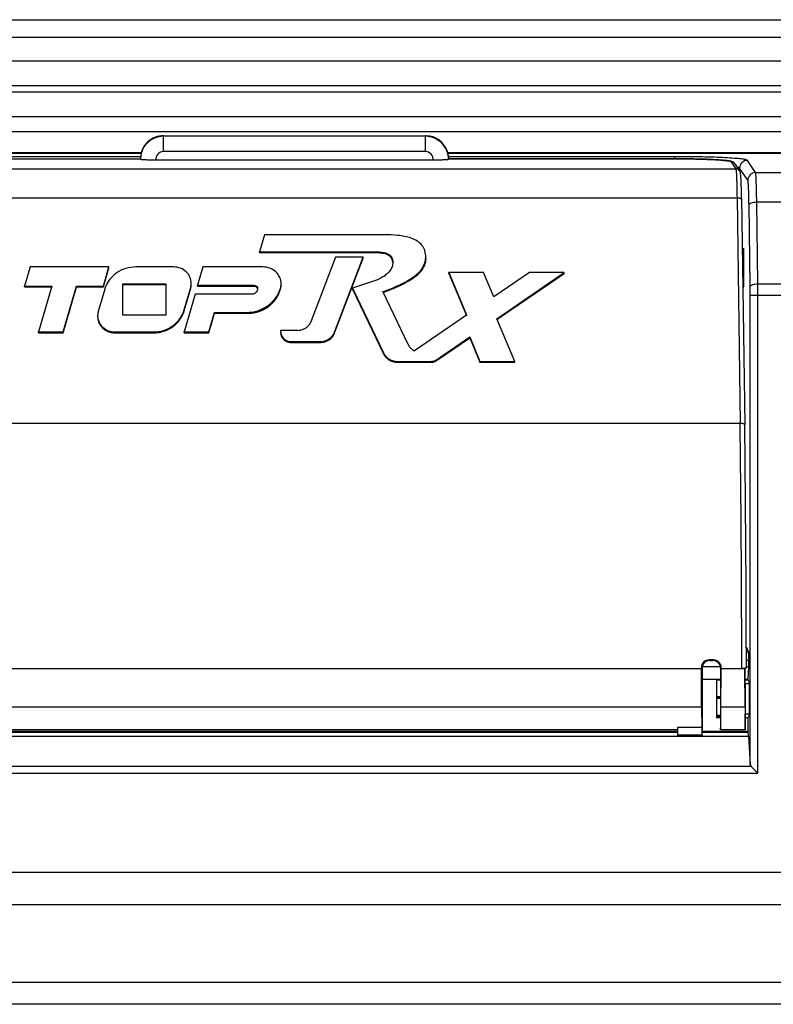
# Model space of a CAD drawing. Header units: millimetres. Extents: x 0 to 1189, y 0 to 841.
# Tile 15 of 17: x 945 to 994, y 536 to 600. Entities that reach past the tile are written whole.
import ezdxf

# ---------------------------------------------------------------- set-up
doc = ezdxf.new("R2010")
doc.units = ezdxf.units.MM
doc.header["$LTSCALE"] = 65.395
for name, color, linetype in [('FRONT_CASE-RX10-SHAPE', 7, 'CONTINUOUS'), ('MAIN_PCB_ASSY_RX10-SHAPE', 7, 'CONTINUOUS'), ('REAR_CASE-RX10-SHAPE', 7, 'CONTINUOUS'), ('SD_COVER_RX-SHAPE', 7, 'CONTINUOUS'), ('SEAL_GASKET_RX10-SHAPE', 7, 'CONTINUOUS')]:
    doc.layers.add(name, color=color, linetype=linetype)

msp = doc.modelspace()

# ---------------------------------------------------------------- linework, layer by layer
at = {"layer": 'FRONT_CASE-RX10-SHAPE', "color": 7, "linetype": 'Continuous'}
for p, q in [((827.079, 600.038), (1098.083, 600.038)), ((1089.294, 592.748), (835.867, 592.748)), ((952.634, 591.385), (837.229, 591.385)), ((1087.932, 591.385), (972.528, 591.385))]:
    msp.add_line(p, q, dxfattribs=at)
at = {"layer": 'MAIN_PCB_ASSY_RX10-SHAPE', "color": 7, "linetype": 'Continuous', "const_width": 0.178}
for points in [[(989.965, 556.038), (990.231, 556.038)], [(990.231, 554.838), (989.965, 554.838)]]:
    msp.add_lwpolyline(points, dxfattribs=at)
at = {"layer": 'REAR_CASE-RX10-SHAPE', "color": 7, "linetype": 'Continuous'}
for p, q in [((952.624, 591.348), (837.266, 591.348)), ((1087.895, 591.348), (972.539, 591.348)), ((952.59, 591.143), (937.887, 591.143)), ((987.275, 591.143), (972.573, 591.143)), ((987.275, 591.007), (987.275, 591.143)), ((992.502, 590.109), (991.972, 590.905)), ((991.472, 590.232), (991.472, 590.406)), ((992.002, 589.61), (991.472, 590.406)), ((992.502, 590.109), (1013.813, 590.109)), ((992.651, 582.893), (992.579, 588.206)), ((992.579, 588.206), (1013.767, 588.206)), ((992.152, 582.71), (992.079, 588.024)), ((991.63, 586.196), (991.664, 586.188)), ((991.664, 585.188), (991.664, 586.188)), ((991.644, 585.188), (991.74, 585.188)), ((991.74, 582.688), (991.74, 585.188)), ((991.678, 582.688), (991.74, 582.688)), ((992.651, 582.893), (994.656, 582.893)), ((992.155, 551.686), (992.155, 582.164)), ((992.155, 582.164), (994.656, 582.164)), ((992.655, 551.116), (992.655, 582.164)), ((991.906, 559.307), (992.036, 558.982)), ((992.036, 558.982), (991.906, 558.982)), ((992.036, 558.982), (992.053, 558.438)), ((990.231, 558.017), (989.031, 558.017)), ((992.053, 558.438), (991.907, 558.438)), ((992.053, 558.017), (991.908, 558.017)), ((992.053, 558.017), (992.005, 557.208)), ((992.053, 558.438), (992.053, 558.017)), ((990.231, 557.208), (989.031, 557.208)), ((989.965, 557.153), (989.965, 554.723)), ((990.231, 557.153), (989.965, 557.153)), ((992.005, 557.208), (991.835, 557.208)), ((992.005, 557.153), (991.835, 557.153)), ((992.005, 557.208), (992.005, 557.153)), ((992.005, 557.153), (992.081, 557.076)), ((990.231, 554.723), (989.965, 554.723)), ((992.005, 554.723), (991.835, 554.723)), ((992.005, 554.723), (992.081, 554.8)), ((992.005, 554.723), (992.005, 553.822)), ((987.431, 553.822), (937.731, 553.822)), ((937.731, 553.79), (987.431, 553.79)), ((992.005, 553.822), (989.031, 553.822)), ((989.031, 553.79), (992.017, 553.79)), ((992.005, 553.822), (992.017, 553.79)), ((933.115, 553.521), (992.047, 553.521)), ((992.047, 553.521), (992.155, 551.686)), ((932.506, 551.116), (992.655, 551.116)), ((992.224, 551.547), (932.937, 551.547)), ((992.655, 551.116), (992.224, 551.547)), ((928.383, 544.691), (996.778, 544.691)), ((994.656, 542.569), (930.505, 542.569)), ((999.692, 537.534), (925.469, 537.534)), ((999.692, 536.12), (925.469, 536.12))]:
    msp.add_line(p, q, dxfattribs=at)
for centre, radius, start, end in [((991.973, 590.404), 0.501, 90.11078, 179.84555), ((992.503, 589.608), 0.501, 90.11078, 179.84555), ((951.13, 582.167), 41.026, 359.99582, 0.75912), ((919.722, 582.168), 72.933, 359.99687, 0.56935)]:
    msp.add_arc(centre, radius, start, end, dxfattribs=at)
for centre, major_axis, ratio, start_param, end_param in [((992.08, 555.938), (0, 1.139), 0.034921, -3.106686, -0.034907), ((992.011, 551.798), (0, 2), 0.034921, -0.532588, -0.087266), ((992.655, 551.697), (0.5, 0), 0.589399, -3.106686, -2.609005)]:
    msp.add_ellipse(centre, major_axis=major_axis, ratio=ratio, start_param=start_param, end_param=end_param, dxfattribs=at)
for points, knots in [([(991.972, 590.905), (991.964, 590.917), (991.921, 590.935), (991.842, 590.956), (991.719, 590.978), (991.556, 590.999), (991.354, 591.019), (991.011, 591.047), (990.501, 591.077), (989.805, 591.106), (989.015, 591.127), (988.161, 591.14), (987.574, 591.143), (987.275, 591.143)], [0, 0, 0, 0, 0.009356, 0.027056, 0.053433, 0.088379, 0.131623, 0.1828, 0.307069, 0.456725, 0.626326, 0.809655, 1, 1, 1, 1]), ([(991.472, 590.406), (991.462, 590.422), (991.403, 590.443), (991.352, 590.457), (991.315, 590.464)], [0, 0, 0, 0, 0.334539, 1, 1, 1, 1]), ([(992.579, 588.206), (992.576, 588.455), (992.571, 588.809), (992.559, 589.256), (992.55, 589.53), (992.539, 589.753), (992.53, 589.924), (992.516, 590.035), (992.511, 590.093), (992.502, 590.109)], [0, 0, 0, 0, 0.390821, 0.558541, 0.703123, 0.821618, 0.911638, 0.971412, 1, 1, 1, 1]), ([(992.079, 588.024), (992.076, 588.231), (992.071, 588.527), (992.059, 588.899), (992.05, 589.127), (992.04, 589.313), (992.03, 589.456), (992.017, 589.548), (992.011, 589.597), (992.002, 589.61)], [0, 0, 0, 0, 0.390595, 0.558224, 0.70274, 0.821202, 0.91124, 0.971112, 1, 1, 1, 1]), ([(992.079, 588.024), (992.082, 588.051), (992.13, 588.11), (992.243, 588.159), (992.398, 588.197), (992.516, 588.206), (992.579, 588.206)], [0, 0, 0, 0, 0.144446, 0.366715, 0.662554, 1, 1, 1, 1]), ([(992.152, 582.71), (992.154, 582.737), (992.202, 582.796), (992.315, 582.846), (992.471, 582.883), (992.589, 582.892), (992.651, 582.893)], [0, 0, 0, 0, 0.144446, 0.366715, 0.662554, 1, 1, 1, 1])]:
    msp.add_open_spline(points, degree=3, knots=knots, dxfattribs=at)
at = {"layer": 'SD_COVER_RX-SHAPE', "color": 7, "linetype": 'Continuous'}
for p, q in [((954.081, 592.504), (954.024, 592.503)), ((954.081, 591.471), (954.081, 592.504)), ((954.081, 592.504), (971.081, 592.504)), ((954.081, 592.503), (971.081, 592.503)), ((971.081, 592.47), (954.081, 592.47)), ((971.081, 592.504), (971.081, 592.503)), ((971.123, 592.503), (971.081, 592.504)), ((971.081, 591.471), (971.081, 592.503)), ((971.081, 591.471), (954.081, 591.471)), ((937.749, 591.007), (952.581, 591.007)), ((937.943, 591.007), (952.59, 591.007)), ((952.581, 590.971), (952.581, 591.002)), ((971.578, 590.918), (953.583, 590.918)), ((972.581, 590.971), (972.571, 591.143)), ((972.572, 591.007), (987.218, 591.007)), ((972.573, 591.152), (972.581, 591.002)), ((972.581, 591.002), (972.581, 590.971)), ((987.218, 591.007), (987.218, 591.007)), ((990.916, 590.819), (991.218, 590.366)), ((991.164, 590.688), (991.468, 590.232)), ((933.943, 590.366), (991.218, 590.366)), ((991.57, 589.534), (991.564, 589.654)), ((991.576, 589.398), (991.57, 589.534)), ((991.581, 589.245), (991.576, 589.398)), ((991.586, 589.074), (991.581, 589.245)), ((991.591, 588.888), (991.586, 589.074)), ((991.596, 588.684), (991.591, 588.888)), ((933.86, 588.463), (991.301, 588.463)), ((991.301, 588.463), (991.501, 573.834)), ((991.599, 588.464), (991.596, 588.684)), ((991.599, 588.464), (991.801, 573.729)), ((960.631, 586.071), (960.317, 584.977)), ((968.421, 586.071), (960.631, 586.071)), ((960.317, 584.922), (960.317, 584.977)), ((960.317, 584.977), (967.716, 584.977)), ((960.317, 584.922), (967.716, 584.922)), ((967.716, 584.922), (967.716, 584.977)), ((965.239, 584.612), (963.65, 580.428)), ((965.188, 579.76), (967.03, 584.612)), ((965.188, 579.705), (967.03, 584.558)), ((967.03, 584.612), (965.239, 584.612)), ((967.03, 584.558), (967.03, 584.612)), ((945.425, 583.984), (945.07, 582.75)), ((950.533, 583.984), (945.425, 583.984)), ((950.178, 582.75), (950.533, 583.984)), ((950.178, 582.695), (950.533, 583.929)), ((950.179, 582.696), (950.534, 583.93)), ((950.533, 583.929), (950.533, 583.984)), ((954.753, 583.984), (952.276, 583.984)), ((956.637, 583.984), (956.296, 582.794)), ((960.538, 583.984), (956.637, 583.984)), ((972.602, 583.57), (972.602, 583.624)), ((972.602, 583.624), (973.751, 580.875)), ((974.857, 583.624), (972.602, 583.624)), ((975.52, 582.038), (974.857, 583.624)), ((977.836, 583.624), (975.52, 582.038)), ((975.719, 580.629), (980.09, 583.624)), ((980.09, 583.624), (977.836, 583.624)), ((980.09, 583.57), (980.09, 583.624)), ((967.977, 583.158), (966.346, 582.606)), ((972.602, 583.57), (973.741, 580.844)), ((975.744, 580.591), (980.09, 583.57)), ((945.07, 582.695), (945.07, 582.75)), ((945.07, 582.75), (946.83, 582.75)), ((945.07, 582.695), (946.814, 582.695)), ((945.071, 582.696), (946.814, 582.696)), ((946.83, 582.75), (945.971, 579.764)), ((947.572, 579.764), (948.43, 582.75)), ((947.572, 579.709), (948.43, 582.695)), ((948.43, 582.695), (948.43, 582.75)), ((948.43, 582.75), (950.178, 582.75)), ((948.43, 582.695), (950.178, 582.695)), ((948.432, 582.696), (950.179, 582.696)), ((950.263, 582.545), (949.845, 581.092)), ((950.178, 582.695), (950.178, 582.75)), ((951.45, 580.85), (951.45, 582.898)), ((951.45, 582.898), (954.241, 582.898)), ((951.45, 582.843), (954.241, 582.843)), ((954.241, 582.898), (954.241, 580.85)), ((955.429, 581.203), (955.847, 582.656)), ((955.429, 581.148), (955.847, 582.601)), ((955.847, 582.601), (955.847, 582.656)), ((956.296, 582.747), (956.293, 582.737)), ((956.293, 582.737), (959.948, 582.737)), ((956.296, 582.739), (956.296, 582.794)), ((956.296, 582.794), (959.962, 582.794)), ((956.296, 582.739), (959.962, 582.739)), ((959.962, 582.739), (959.962, 582.794)), ((961.67, 582.537), (961.67, 582.592)), ((966.346, 582.552), (966.346, 582.606)), ((966.346, 582.606), (968.366, 578.409)), ((966.346, 582.552), (968.366, 578.354)), ((969.96, 578.96), (968.313, 582.383)), ((956.129, 582.217), (955.423, 579.767)), ((959.8, 582.217), (956.129, 582.217)), ((955.429, 581.148), (955.429, 581.203)), ((957.025, 579.767), (957.389, 581.034)), ((957.389, 580.979), (957.389, 581.034)), ((957.389, 581.034), (959.462, 581.034)), ((959.462, 580.979), (959.462, 581.034)), ((954.241, 580.85), (951.45, 580.85)), ((957.025, 579.712), (957.389, 580.979)), ((957.387, 580.978), (959.636, 580.978)), ((957.389, 580.979), (959.462, 580.979)), ((973.751, 580.848), (970.374, 578.534)), ((973.751, 580.875), (973.751, 580.848)), ((976.875, 577.858), (975.719, 580.629)), ((945.971, 579.709), (945.971, 579.764)), ((945.971, 579.764), (947.572, 579.764)), ((947.572, 579.709), (947.572, 579.764)), ((950.939, 579.709), (950.939, 579.764)), ((950.939, 579.764), (953.415, 579.764)), ((953.415, 579.709), (953.415, 579.764)), ((955.423, 579.712), (955.423, 579.767)), ((955.423, 579.767), (957.025, 579.767)), ((957.025, 579.712), (957.025, 579.767)), ((961.683, 579.869), (961.683, 579.791)), ((962.801, 579.869), (961.683, 579.869)), ((965.188, 579.705), (965.188, 579.76)), ((945.971, 579.709), (947.572, 579.709)), ((947.572, 579.709), (947.573, 579.709)), ((950.939, 579.709), (953.415, 579.709)), ((955.421, 579.709), (957.023, 579.709)), ((955.423, 579.712), (957.025, 579.712)), ((962.383, 579.085), (962.383, 579.139)), ((962.383, 579.139), (964.245, 579.139)), ((964.245, 579.085), (964.245, 579.139)), ((971.801, 577.967), (973.958, 579.445)), ((971.801, 577.912), (973.958, 579.39)), ((973.958, 579.39), (973.958, 579.445)), ((973.958, 579.445), (974.621, 577.858)), ((973.958, 579.39), (974.621, 577.803)), ((962.383, 579.085), (964.245, 579.085)), ((968.366, 578.354), (968.366, 578.409)), ((969.278, 577.803), (969.278, 577.858)), ((969.278, 577.858), (971.445, 577.858)), ((971.445, 577.803), (971.445, 577.858)), ((971.801, 577.912), (971.801, 577.967)), ((974.621, 577.803), (974.621, 577.858)), ((974.621, 577.858), (976.875, 577.858)), ((976.875, 577.803), (976.875, 577.858)), ((969.278, 577.803), (971.445, 577.803)), ((974.621, 577.803), (976.875, 577.803)), ((991.501, 573.834), (933.66, 573.834)), ((989.772, 558.48), (989.489, 558.48)), ((989.531, 558.438), (989.489, 558.48)), ((989.531, 558.438), (989.731, 558.438)), ((989.772, 558.48), (989.731, 558.438)), ((988.989, 557.905), (936.172, 557.905)), ((989.031, 557.938), (988.989, 557.98)), ((989, 555.42), (988.989, 557.905)), ((989.031, 557.938), (989.031, 553.938)), ((990.272, 557.98), (990.231, 557.938)), ((990.231, 557.938), (990.231, 553.948)), ((990.261, 555.42), (990.272, 557.905)), ((991.814, 557.905), (990.272, 557.905)), ((991.608, 557.938), (991.814, 557.938)), ((991.82, 555.42), (991.814, 557.905)), ((991.908, 557.938), (991.815, 557.938)), ((991.835, 556.918), (991.835, 557.938)), ((992.1, 556.918), (991.835, 556.918)), ((989, 555.42), (936.161, 555.42)), ((991.82, 555.42), (990.261, 555.42)), ((991.835, 553.948), (991.835, 554.958)), ((992.1, 554.958), (991.835, 554.958)), ((987.431, 553.938), (937.731, 553.938)), ((987.431, 554.08), (987.431, 553.548)), ((989.021, 554.08), (987.431, 554.08)), ((987.431, 553.619), (989.028, 553.619)), ((987.431, 553.547), (989.031, 553.547)), ((989.021, 554.08), (989.028, 553.619)), ((990.234, 553.938), (990.231, 553.948)), ((991.828, 553.938), (990.234, 553.938)), ((991.828, 553.938), (991.835, 553.948))]:
    msp.add_line(p, q, dxfattribs=at)
for points in [[(954.024, 592.503), (953.808, 592.479), (953.597, 592.423), (953.395, 592.338), (953.207, 592.222), (953.037, 592.08), (952.889, 591.914), (952.767, 591.727), (952.674, 591.524), (952.612, 591.309), (952.583, 591.088)], [(972.573, 591.152), (972.545, 591.326), (972.481, 591.54), (972.386, 591.742), (972.262, 591.927), (972.113, 592.091), (971.942, 592.232), (971.753, 592.345), (971.55, 592.428), (971.339, 592.481), (971.123, 592.503)], [(990.743, 590.876), (990.698, 590.882), (990.65, 590.888), (990.597, 590.894), (990.541, 590.9), (990.481, 590.906), (990.417, 590.912), (990.348, 590.917), (990.275, 590.923), (990.198, 590.929), (990.116, 590.934), (990.029, 590.94), (989.938, 590.945), (989.842, 590.95), (989.742, 590.955), (989.637, 590.96), (989.527, 590.965), (989.413, 590.969), (989.294, 590.974), (989.171, 590.978), (989.044, 590.982), (988.912, 590.986), (988.776, 590.989), (988.637, 590.992), (988.493, 590.995), (988.346, 590.998), (988.195, 591), (988.042, 591.002), (987.885, 591.004), (987.725, 591.005), (987.563, 591.006), (987.399, 591.007), (972.581, 591.007)], [(991.094, 590.762), (991.054, 590.789), (991.019, 590.808), (990.987, 590.821), (990.956, 590.832), (990.925, 590.84), (990.893, 590.848), (990.859, 590.856), (990.823, 590.863), (990.784, 590.869), (990.743, 590.876)], [(991.164, 590.688), (991.136, 590.724), (991.094, 590.762)], [(991.564, 589.654), (991.561, 589.709), (991.558, 589.759), (991.554, 589.806), (991.551, 589.849), (991.548, 589.889), (991.545, 589.926), (991.542, 589.959), (991.538, 589.989), (991.535, 590.017), (991.531, 590.042), (991.528, 590.066), (991.523, 590.089), (991.519, 590.111), (991.512, 590.135), (991.503, 590.162), (991.49, 590.193), (991.467, 590.233)], [(991.908, 557.938), (991.904, 560.534), (991.895, 563.269), (991.879, 565.98), (991.858, 568.659), (991.831, 571.295), (991.801, 573.729)]]:
    msp.add_lwpolyline(points, dxfattribs=at)
for centre, radius, start, end in [((954.081, 591.003), 1.501, 95.22406, 180.01789), ((954.08, 590.97), 1.5, 89.98607, 179.986), ((954.081, 591.008), 1.495, 90.01043, 95.23098), ((971.08, 591.003), 1.5, 7.70063, 89.98424), ((971.081, 590.97), 1.5, 6.61683, 90.01351), ((954.081, 590.971), 0.5, 90.0462, 186.04021), ((971.08, 590.971), 0.5, 353.95988, 89.95372), ((971.071, 591.001), 1.51, 5.75123, 7.72393), ((952.016, 582.041), 1.824, 160.48101, 163.95146), ((954.89, 582.93), 0.995, 344.00749, 359.93903), ((959.836, 582.585), 0.355, 328.37127, 343.38205), ((960.68, 582.89), 1.034, 343.23027, 359.9249), ((961.246, 601.906), 20.814, 289.91402, 290.25312), ((950.795, 580.819), 0.988, 167.10761, 169.42958), ((950.788, 580.821), 0.981, 163.96093, 167.10877), ((950.8, 580.818), 0.993, 175.36962, 179.95497), ((950.801, 580.818), 0.994, 169.43306, 175.37099), ((962.88, 580.723), 0.825, 326.63949, 335.6475), ((962.913, 580.708), 0.789, 335.68617, 339.1986), ((962.8, 580.834), 0.965, 270.048, 281.22523), ((970.773, 579.351), 0.902, 205.70289, 208.74052), ((970.826, 579.391), 0.968, 224.14382, 230.11763), ((970.841, 579.41), 0.993, 230.12625, 235.96325), ((970.852, 579.425), 1.011, 235.95677, 241.78908), ((-201.267, 557.842), 1192.875, 0.004635, 0.768171), ((989.489, 557.98), 0.5, 89.99374, 179.97107), ((989.531, 557.938), 0.5, 89.99639, 180.00361), ((989.731, 557.938), 0.5, 359.99639, 90.00361), ((989.772, 557.98), 0.5, 0.02893, 90.00626)]:
    msp.add_arc(centre, radius, start, end, dxfattribs=at)
for centre, major_axis, ratio, start_param, end_param in [((989.774, 557.438), (0, 45), 0.017455, 1.558754, 1.560421), ((989.487, 557.438), (0, 45), 0.017455, -1.560421, -1.558754), ((992.207, 557.438), (0, 45), 0.008727, 1.559685, 1.560421), ((991.837, 555.938), (0, 1), 0.008727, 0.201358, 2.940235), ((989.034, 555.938), (0, 2), 0.017455, -4.45059, -3.52089), ((990.227, 555.938), (0, 2), 0.017455, 3.24176, 4.45059), ((991.837, 555.938), (0, 2), 0.008727, -4.45059, -3.24176), ((989.031, 553.747), (0, 0.2), 0.017455, -4.014257, -3.141593)]:
    msp.add_ellipse(centre, major_axis=major_axis, ratio=ratio, start_param=start_param, end_param=end_param, dxfattribs=at)
for points, knots in [([(953.583, 590.918), (953.456, 590.918), (953.27, 590.92), (953.034, 590.926), (952.884, 590.933), (952.76, 590.94), (952.669, 590.948), (952.613, 590.957), (952.589, 590.963), (952.581, 590.968), (952.581, 590.971)], [0, 0, 0, 0, 0.380301, 0.552349, 0.703361, 0.827534, 0.920114, 0.977731, 0.992979, 1, 1, 1, 1]), ([(972.581, 590.971), (972.581, 590.968), (972.573, 590.963), (972.549, 590.957), (972.492, 590.948), (972.401, 590.94), (972.277, 590.933), (972.127, 590.926), (971.891, 590.92), (971.706, 590.918), (971.578, 590.918)], [0, 0, 0, 0, 0.007021, 0.022268, 0.079883, 0.172462, 0.296635, 0.447648, 0.619697, 1, 1, 1, 1]), ([(987.218, 591.007), (987.453, 591.007), (987.916, 591.004), (988.589, 590.994), (989.21, 590.977), (989.759, 590.955), (990.16, 590.932), (990.429, 590.909), (990.589, 590.893), (990.716, 590.876), (990.814, 590.86), (990.876, 590.843), (990.909, 590.829), (990.916, 590.819)], [0, 0, 0, 0, 0.190449, 0.373913, 0.543544, 0.693176, 0.817365, 0.868496, 0.911697, 0.946606, 0.97296, 0.990648, 1, 1, 1, 1]), ([(991.164, 590.688), (991.137, 590.728), (991.062, 590.795), (990.964, 590.819), (990.916, 590.819)], [0, 0, 0, 0, 0.499857, 1, 1, 1, 1]), ([(991.218, 590.366), (991.227, 590.35), (991.233, 590.292), (991.248, 590.181), (991.258, 590.009), (991.27, 589.786), (991.279, 589.512), (991.292, 589.066), (991.298, 588.711), (991.301, 588.463)], [0, 0, 0, 0, 0.028732, 0.088588, 0.17865, 0.297148, 0.441686, 0.609329, 1, 1, 1, 1]), ([(991.467, 590.233), (991.441, 590.273), (991.365, 590.341), (991.267, 590.366), (991.218, 590.366)], [0, 0, 0, 0, 0.499852, 1, 1, 1, 1]), ([(991.601, 588.357), (991.6, 588.396), (991.513, 588.439), (991.413, 588.458), (991.339, 588.463), (991.301, 588.463)], [0, 0, 0, 0, 0.352182, 0.654024, 1, 1, 1, 1]), ([(971.101, 584.608), (971.101, 584.745), (971.078, 584.954), (970.981, 585.214), (970.829, 585.452), (970.552, 585.689), (970.157, 585.873), (969.73, 585.976), (969.152, 586.056), (968.713, 586.071), (968.421, 586.071)], [0, 0, 0, 0, 0.119876, 0.180087, 0.240607, 0.364793, 0.4909, 0.618049, 0.745628, 1, 1, 1, 1]), ([(967.716, 584.977), (967.853, 584.977), (968.06, 584.971), (968.334, 584.937), (968.597, 584.878), (968.904, 584.691), (968.959, 584.411), (968.959, 584.284)], [0, 0, 0, 0, 0.256471, 0.38533, 0.513653, 0.762609, 1, 1, 1, 1]), ([(968.957, 584.283), (968.954, 584.345), (968.935, 584.47), (968.812, 584.7), (968.568, 584.833), (968.312, 584.885), (968.048, 584.916), (967.848, 584.922), (967.716, 584.922)], [0, 0, 0, 0, 0.119177, 0.239635, 0.488805, 0.616694, 0.74484, 1, 1, 1, 1]), ([(967.716, 584.922), (967.897, 584.922), (968.214, 584.91), (968.637, 584.819), (968.874, 584.617), (968.946, 584.413), (968.957, 584.303), (968.958, 584.247)], [0, 0, 0, 0, 0.333962, 0.582907, 0.783052, 0.889382, 1, 1, 1, 1]), ([(968.313, 582.383), (968.613, 582.491), (969.206, 582.719), (969.917, 583.073), (970.444, 583.423), (970.894, 583.844), (971.101, 584.305), (971.101, 584.608)], [0, 0, 0, 0, 0.254534, 0.507669, 0.633066, 0.757806, 1, 1, 1, 1]), ([(971.101, 584.553), (971.101, 584.252), (970.826, 583.64), (970.063, 583.093), (969.22, 582.67), (968.629, 582.442), (968.331, 582.335)], [0, 0, 0, 0, 0.242442, 0.491872, 0.74523, 1, 1, 1, 1]), ([(968.451, 582.379), (968.819, 582.514), (969.428, 582.761), (970.191, 583.181), (970.84, 583.684), (971.101, 584.223), (971.101, 584.553)], [0, 0, 0, 0, 0.319513, 0.535928, 0.713356, 1, 1, 1, 1]), ([(952.276, 583.984), (952.06, 583.984), (951.627, 583.921), (951.04, 583.645), (950.57, 583.213), (950.365, 582.843), (950.297, 582.65)], [0, 0, 0, 0, 0.256133, 0.509209, 0.757116, 1, 1, 1, 1]), ([(955.885, 582.929), (955.885, 583.067), (955.825, 583.348), (955.57, 583.698), (955.194, 583.93), (954.9, 583.984), (954.753, 583.984)], [0, 0, 0, 0, 0.241824, 0.48844, 0.741844, 1, 1, 1, 1]), ([(961.714, 582.889), (961.715, 583.031), (961.652, 583.324), (961.387, 583.687), (960.996, 583.928), (960.691, 583.984), (960.538, 583.984)], [0, 0, 0, 0, 0.241814, 0.488435, 0.741843, 1, 1, 1, 1]), ([(968.947, 584.13), (968.931, 584.034), (968.864, 583.843), (968.676, 583.605), (968.438, 583.414), (968.263, 583.308), (968.173, 583.259)], [0, 0, 0, 0, 0.243358, 0.492248, 0.744925, 1, 1, 1, 1]), ([(947.573, 579.709), (947.614, 579.851), (947.9, 580.847), (948.185, 581.843), (948.432, 582.696)], [0, 0, 0, 0, 0.142703, 1, 1, 1, 1]), ([(955.847, 582.601), (955.85, 582.612), (955.854, 582.628), (955.859, 582.65), (955.863, 582.666), (955.866, 582.679), (955.868, 582.69), (955.87, 582.702), (955.872, 582.714), (955.874, 582.726), (955.876, 582.735), (955.876, 582.743), (955.878, 582.754), (955.879, 582.765), (955.88, 582.776), (955.881, 582.788), (955.882, 582.803), (955.884, 582.82), (955.885, 582.844), (955.885, 582.862), (955.885, 582.874)], [0, 0, 0, 0, 0.125, 0.1875, 0.25, 0.3125, 0.34375, 0.375, 0.4375, 0.46875, 0.5, 0.53125, 0.5625, 0.625, 0.65625, 0.6875, 0.75, 0.8125, 0.875, 1, 1, 1, 1]), ([(959.462, 581.034), (959.708, 581.034), (960.201, 581.108), (960.865, 581.433), (961.386, 581.938), (961.603, 582.369), (961.67, 582.592)], [0, 0, 0, 0, 0.256484, 0.509662, 0.75748, 1, 1, 1, 1]), ([(959.462, 580.979), (959.708, 580.979), (960.201, 581.054), (960.865, 581.378), (961.386, 581.884), (961.603, 582.314), (961.67, 582.537)], [0, 0, 0, 0, 0.256506, 0.509661, 0.75746, 1, 1, 1, 1]), ([(959.462, 580.979), (959.522, 580.985), (959.613, 580.994), (959.719, 581.005), (959.78, 581.011), (959.825, 581.016), (959.863, 581.019), (959.894, 581.022), (959.913, 581.024), (959.928, 581.026), (959.937, 581.027), (959.944, 581.027), (959.948, 581.028), (959.951, 581.029), (959.956, 581.03), (959.967, 581.034), (959.983, 581.039), (960.005, 581.046), (960.028, 581.053), (960.057, 581.062), (960.108, 581.078), (960.182, 581.1), (960.255, 581.123), (960.307, 581.139), (960.336, 581.148), (960.358, 581.155), (960.38, 581.162), (960.397, 581.167), (960.408, 581.17), (960.412, 581.172), (960.416, 581.173), (960.42, 581.175), (960.425, 581.178), (960.434, 581.183), (960.447, 581.19), (960.464, 581.199), (960.49, 581.214), (960.523, 581.232), (960.563, 581.255), (960.603, 581.277), (960.643, 581.299), (960.683, 581.321), (960.723, 581.343), (960.756, 581.362), (960.783, 581.376), (960.8, 581.386), (960.813, 581.393), (960.823, 581.399), (960.831, 581.403), (960.838, 581.407), (960.843, 581.409), (960.847, 581.413), (960.853, 581.418), (960.86, 581.425), (960.868, 581.432), (960.879, 581.442), (960.894, 581.454), (960.916, 581.474), (960.944, 581.499), (960.978, 581.528), (961.012, 581.558), (961.046, 581.587), (961.08, 581.617), (961.114, 581.647), (961.142, 581.671), (961.165, 581.691), (961.179, 581.703), (961.19, 581.713), (961.197, 581.72), (961.202, 581.724), (961.205, 581.726), (961.207, 581.729), (961.21, 581.733), (961.216, 581.742), (961.226, 581.755), (961.239, 581.773), (961.252, 581.791), (961.27, 581.815), (961.3, 581.857), (961.344, 581.916), (961.388, 581.976), (961.418, 582.017), (961.436, 582.041), (961.449, 582.059), (961.462, 582.077), (961.472, 582.09), (961.479, 582.099), (961.481, 582.103), (961.484, 582.106), (961.485, 582.109), (961.488, 582.115), (961.491, 582.123), (961.497, 582.137), (961.504, 582.154), (961.516, 582.18), (961.531, 582.214), (961.548, 582.254), (961.571, 582.308), (961.612, 582.402), (961.647, 582.483), (961.67, 582.537)], [0, 0, 0, 0, 0.0625, 0.09375, 0.109375, 0.125, 0.140625, 0.148438, 0.15625, 0.160156, 0.164062, 0.166016, 0.166992, 0.167969, 0.169922, 0.171875, 0.179688, 0.1875, 0.195312, 0.203125, 0.21875, 0.25, 0.28125, 0.296875, 0.304688, 0.3125, 0.320312, 0.328125, 0.330078, 0.332031, 0.333008, 0.333984, 0.335938, 0.339844, 0.34375, 0.351562, 0.359375, 0.375, 0.390625, 0.40625, 0.421875, 0.4375, 0.453125, 0.46875, 0.476562, 0.484375, 0.488281, 0.492188, 0.496094, 0.498047, 0.5, 0.501953, 0.503906, 0.507812, 0.511719, 0.515625, 0.523438, 0.53125, 0.546875, 0.5625, 0.578125, 0.59375, 0.609375, 0.625, 0.640625, 0.648438, 0.65625, 0.660156, 0.664062, 0.666016, 0.666992, 0.667969, 0.669922, 0.671875, 0.679688, 0.6875, 0.695312, 0.703125, 0.71875, 0.75, 0.78125, 0.796875, 0.804688, 0.8125, 0.820312, 0.828125, 0.830078, 0.832031, 0.833008, 0.833984, 0.835938, 0.839844, 0.84375, 0.851562, 0.859375, 0.875, 0.890625, 0.90625, 0.9375, 1, 1, 1, 1]), ([(959.636, 580.978), (959.856, 580.978), (960.306, 581.065), (960.899, 581.386), (961.299, 581.779), (961.53, 582.148), (961.649, 582.442), (961.686, 582.647), (961.693, 582.747)], [0, 0, 0, 0, 0.2171, 0.441885, 0.669063, 0.781814, 0.893444, 1, 1, 1, 1]), ([(959.948, 582.737), (960.02, 582.737), (960.139, 582.691), (960.18, 582.588), (960.185, 582.55), (960.185, 582.544)], [0, 0, 0, 0, 0.63371, 0.94507, 1, 1, 1, 1]), ([(959.962, 582.794), (960.02, 582.794), (960.138, 582.752), (960.191, 582.636), (960.191, 582.581)], [0, 0, 0, 0, 0.51258, 1, 1, 1, 1]), ([(960.121, 582.679), (960.116, 582.684), (960.109, 582.689), (960.101, 582.696), (960.095, 582.7), (960.087, 582.704), (960.079, 582.709), (960.073, 582.713), (960.066, 582.715), (960.059, 582.719), (960.053, 582.721), (960.048, 582.724), (960.043, 582.725), (960.036, 582.727), (960.029, 582.729), (960.022, 582.732), (960.015, 582.733), (960.006, 582.735), (959.997, 582.737), (959.99, 582.738), (959.979, 582.738), (959.969, 582.739), (959.962, 582.739)], [0, 0, 0, 0, 0.125, 0.15625, 0.1875, 0.25, 0.3125, 0.34375, 0.375, 0.4375, 0.46875, 0.5, 0.53125, 0.5625, 0.625, 0.65625, 0.6875, 0.75, 0.8125, 0.84375, 0.875, 1, 1, 1, 1]), ([(960.188, 582.561), (960.186, 582.566), (960.185, 582.574), (960.182, 582.585), (960.179, 582.593), (960.176, 582.601), (960.172, 582.609), (960.169, 582.617), (960.165, 582.625), (960.16, 582.632), (960.156, 582.639), (960.151, 582.646), (960.145, 582.653), (960.14, 582.66), (960.132, 582.669), (960.125, 582.675), (960.121, 582.679)], [0, 0, 0, 0, 0.125, 0.1875, 0.25, 0.3125, 0.375, 0.4375, 0.5, 0.5625, 0.625, 0.6875, 0.75, 0.8125, 0.875, 1, 1, 1, 1]), ([(961.67, 582.537), (961.674, 582.549), (961.679, 582.567), (961.685, 582.591), (961.689, 582.609), (961.694, 582.628), (961.697, 582.646), (961.7, 582.664), (961.704, 582.683), (961.706, 582.701), (961.708, 582.72), (961.71, 582.738), (961.711, 582.757), (961.713, 582.772), (961.713, 582.785), (961.714, 582.805), (961.714, 582.821), (961.715, 582.834)], [0, 0, 0, 0, 0.125, 0.1875, 0.25, 0.3125, 0.375, 0.4375, 0.5, 0.5625, 0.625, 0.6875, 0.75, 0.8125, 0.84375, 0.875, 1, 1, 1, 1]), ([(953.415, 579.764), (953.641, 579.764), (954.093, 579.833), (954.701, 580.133), (955.175, 580.601), (955.37, 580.997), (955.429, 581.203)], [0, 0, 0, 0, 0.256571, 0.509775, 0.757544, 1, 1, 1, 1]), ([(953.415, 579.709), (953.641, 579.709), (954.093, 579.778), (954.701, 580.079), (955.175, 580.546), (955.37, 580.943), (955.429, 581.148)], [0, 0, 0, 0, 0.256593, 0.509774, 0.757523, 1, 1, 1, 1]), ([(953.415, 579.709), (953.471, 579.715), (953.555, 579.724), (953.653, 579.733), (953.709, 579.739), (953.751, 579.743), (953.786, 579.747), (953.814, 579.75), (953.831, 579.751), (953.845, 579.753), (953.854, 579.754), (953.86, 579.754), (953.864, 579.755), (953.867, 579.756), (953.871, 579.757), (953.882, 579.761), (953.897, 579.765), (953.917, 579.772), (953.937, 579.778), (953.965, 579.787), (954.012, 579.802), (954.08, 579.823), (954.147, 579.844), (954.195, 579.859), (954.222, 579.868), (954.242, 579.874), (954.262, 579.881), (954.278, 579.885), (954.288, 579.889), (954.292, 579.89), (954.295, 579.891), (954.299, 579.892), (954.304, 579.895), (954.311, 579.9), (954.323, 579.906), (954.338, 579.915), (954.362, 579.929), (954.393, 579.946), (954.429, 579.966), (954.465, 579.986), (954.501, 580.007), (954.537, 580.027), (954.573, 580.047), (954.603, 580.064), (954.627, 580.078), (954.645, 580.088), (954.66, 580.097), (954.671, 580.102), (954.677, 580.106), (954.682, 580.108), (954.685, 580.112), (954.69, 580.116), (954.699, 580.125), (954.712, 580.136), (954.728, 580.15), (954.749, 580.168), (954.774, 580.191), (954.805, 580.219), (954.836, 580.246), (954.867, 580.274), (954.898, 580.302), (954.929, 580.329), (954.955, 580.352), (954.976, 580.371), (954.989, 580.382), (954.999, 580.391), (955.006, 580.397), (955.01, 580.401), (955.013, 580.403), (955.014, 580.406), (955.017, 580.409), (955.023, 580.418), (955.032, 580.43), (955.043, 580.446), (955.055, 580.463), (955.071, 580.484), (955.098, 580.522), (955.137, 580.577), (955.176, 580.631), (955.204, 580.669), (955.219, 580.691), (955.231, 580.708), (955.243, 580.724), (955.252, 580.736), (955.258, 580.744), (955.26, 580.748), (955.262, 580.75), (955.263, 580.753), (955.266, 580.759), (955.269, 580.767), (955.274, 580.779), (955.281, 580.795), (955.291, 580.819), (955.304, 580.85), (955.32, 580.888), (955.34, 580.937), (955.377, 581.024), (955.408, 581.098), (955.429, 581.148)], [0, 0, 0, 0, 0.0625, 0.09375, 0.109375, 0.125, 0.140625, 0.148438, 0.15625, 0.160156, 0.164062, 0.166016, 0.166992, 0.167969, 0.169922, 0.171875, 0.179688, 0.1875, 0.195312, 0.203125, 0.21875, 0.25, 0.28125, 0.296875, 0.304688, 0.3125, 0.320312, 0.328125, 0.330078, 0.332031, 0.333008, 0.333984, 0.335938, 0.339844, 0.34375, 0.351562, 0.359375, 0.375, 0.390625, 0.40625, 0.421875, 0.4375, 0.453125, 0.46875, 0.476562, 0.484375, 0.492188, 0.496094, 0.498047, 0.5, 0.501953, 0.503906, 0.507812, 0.515625, 0.523438, 0.53125, 0.546875, 0.5625, 0.578125, 0.59375, 0.609375, 0.625, 0.640625, 0.648438, 0.65625, 0.660156, 0.664062, 0.666016, 0.666992, 0.667969, 0.669922, 0.671875, 0.679688, 0.6875, 0.695312, 0.703125, 0.71875, 0.75, 0.78125, 0.796875, 0.804688, 0.8125, 0.820312, 0.828125, 0.830078, 0.832031, 0.833008, 0.833984, 0.835938, 0.839844, 0.84375, 0.851562, 0.859375, 0.875, 0.890625, 0.90625, 0.9375, 1, 1, 1, 1]), ([(949.807, 580.819), (949.807, 580.681), (949.867, 580.4), (950.122, 580.049), (950.498, 579.818), (950.792, 579.764), (950.939, 579.764)], [0, 0, 0, 0, 0.241824, 0.48844, 0.741844, 1, 1, 1, 1]), ([(949.807, 580.764), (949.807, 580.627), (949.867, 580.345), (950.122, 579.995), (950.498, 579.763), (950.792, 579.709), (950.939, 579.709)], [0, 0, 0, 0, 0.241742, 0.4884, 0.741814, 1, 1, 1, 1]), ([(949.811, 580.669), (949.815, 580.653), (949.821, 580.621), (949.831, 580.574), (949.84, 580.535), (949.846, 580.507), (949.849, 580.491), (949.852, 580.479), (949.854, 580.469), (949.855, 580.462), (949.856, 580.457), (949.857, 580.453), (949.859, 580.449), (949.862, 580.442), (949.868, 580.429), (949.877, 580.41), (949.89, 580.38), (949.904, 580.35), (949.918, 580.32), (949.929, 580.298), (949.937, 580.279), (949.944, 580.264), (949.949, 580.255), (949.952, 580.247), (949.956, 580.242), (949.959, 580.237), (949.967, 580.227), (949.978, 580.213), (949.993, 580.193), (950.013, 580.167), (950.033, 580.141), (950.053, 580.114), (950.066, 580.098), (950.076, 580.085), (950.083, 580.075), (950.089, 580.067), (950.096, 580.061), (950.102, 580.056), (950.11, 580.049), (950.123, 580.038), (950.14, 580.024), (950.159, 580.007), (950.185, 579.985), (950.211, 579.963), (950.233, 579.944), (950.246, 579.933), (950.254, 579.926), (950.261, 579.921), (950.267, 579.915), (950.277, 579.91), (950.288, 579.904), (950.303, 579.896), (950.321, 579.886), (950.351, 579.869), (950.381, 579.853), (950.411, 579.837), (950.433, 579.824), (950.45, 579.815), (950.461, 579.809), (950.467, 579.806), (950.472, 579.803), (950.481, 579.801), (950.491, 579.797), (950.508, 579.792), (950.529, 579.786), (950.554, 579.778), (950.587, 579.768), (950.62, 579.758), (950.654, 579.747), (950.674, 579.741), (950.689, 579.737), (950.696, 579.734), (950.7, 579.733), (950.705, 579.733), (950.71, 579.732), (950.719, 579.731), (950.734, 579.73), (950.756, 579.728), (950.791, 579.724), (950.835, 579.72), (950.887, 579.715), (950.922, 579.711), (950.939, 579.709)], [0, 0, 0, 0, 0.03125, 0.0625, 0.09375, 0.109375, 0.117188, 0.125, 0.132812, 0.136719, 0.140625, 0.142578, 0.144531, 0.148438, 0.15625, 0.171875, 0.1875, 0.21875, 0.234375, 0.25, 0.265625, 0.273438, 0.28125, 0.285156, 0.289062, 0.292969, 0.296875, 0.3125, 0.328125, 0.34375, 0.375, 0.390625, 0.40625, 0.414062, 0.421875, 0.429688, 0.433594, 0.4375, 0.445312, 0.453125, 0.46875, 0.484375, 0.5, 0.53125, 0.546875, 0.554688, 0.5625, 0.566406, 0.570312, 0.578125, 0.585938, 0.59375, 0.609375, 0.625, 0.65625, 0.671875, 0.6875, 0.703125, 0.707031, 0.710938, 0.714844, 0.71875, 0.726562, 0.734375, 0.75, 0.765625, 0.78125, 0.8125, 0.828125, 0.84375, 0.851562, 0.855469, 0.857422, 0.859375, 0.863281, 0.867188, 0.875, 0.890625, 0.90625, 0.9375, 0.96875, 1, 1, 1, 1]), ([(957.023, 579.709), (957.038, 579.764), (957.16, 580.187), (957.282, 580.609), (957.387, 580.978)], [0, 0, 0, 0, 0.129244, 1, 1, 1, 1]), ([(961.683, 579.791), (961.683, 579.706), (961.72, 579.532), (961.878, 579.316), (962.111, 579.173), (962.292, 579.139), (962.383, 579.139)], [0, 0, 0, 0, 0.241726, 0.48838, 0.741838, 1, 1, 1, 1]), ([(963.569, 580.27), (963.505, 580.172), (963.331, 580.001), (963.106, 579.911), (962.988, 579.887)], [0, 0, 0, 0, 0.493503, 1, 1, 1, 1]), ([(964.245, 579.139), (964.446, 579.139), (964.849, 579.253), (965.119, 579.58), (965.188, 579.76)], [0, 0, 0, 0, 0.509497, 1, 1, 1, 1]), ([(961.683, 579.737), (961.683, 579.652), (961.72, 579.478), (961.878, 579.261), (962.111, 579.118), (962.292, 579.085), (962.383, 579.085)], [0, 0, 0, 0, 0.241757, 0.488382, 0.741806, 1, 1, 1, 1]), ([(961.689, 579.65), (961.692, 579.64), (961.697, 579.622), (961.704, 579.594), (961.71, 579.57), (961.715, 579.552), (961.718, 579.54), (961.72, 579.531), (961.722, 579.521), (961.728, 579.51), (961.735, 579.497), (961.744, 579.479), (961.755, 579.457), (961.766, 579.435), (961.774, 579.42), (961.778, 579.411), (961.781, 579.405), (961.783, 579.401), (961.786, 579.397), (961.792, 579.39), (961.803, 579.376), (961.819, 579.357), (961.838, 579.333), (961.852, 579.316), (961.861, 579.304), (961.866, 579.298), (961.87, 579.293), (961.874, 579.29), (961.878, 579.287), (961.883, 579.283), (961.891, 579.276), (961.904, 579.265), (961.924, 579.249), (961.944, 579.233), (961.958, 579.222), (961.966, 579.215), (961.97, 579.211), (961.974, 579.208), (961.978, 579.205), (961.984, 579.202), (961.991, 579.198), (962.005, 579.191), (962.025, 579.18), (962.053, 579.166), (962.075, 579.154), (962.091, 579.145), (962.099, 579.141), (962.104, 579.139), (962.109, 579.137), (962.115, 579.135), (962.125, 579.133), (962.142, 579.127), (962.167, 579.12), (962.191, 579.113), (962.211, 579.107), (962.226, 579.103), (962.238, 579.099), (962.248, 579.098), (962.259, 579.097), (962.272, 579.096), (962.293, 579.093), (962.32, 579.091), (962.351, 579.088), (962.373, 579.086), (962.383, 579.085)], [0, 0, 0, 0, 0.03125, 0.0625, 0.09375, 0.109375, 0.125, 0.132812, 0.140625, 0.15625, 0.171875, 0.1875, 0.21875, 0.25, 0.265625, 0.273438, 0.28125, 0.285156, 0.289062, 0.296875, 0.3125, 0.34375, 0.375, 0.40625, 0.414062, 0.421875, 0.429688, 0.433594, 0.4375, 0.445312, 0.453125, 0.46875, 0.5, 0.53125, 0.546875, 0.554688, 0.5625, 0.566406, 0.570312, 0.578125, 0.585938, 0.59375, 0.625, 0.65625, 0.6875, 0.703125, 0.710938, 0.714844, 0.71875, 0.726562, 0.734375, 0.75, 0.78125, 0.8125, 0.828125, 0.84375, 0.859375, 0.867188, 0.875, 0.890625, 0.90625, 0.9375, 0.96875, 1, 1, 1, 1]), ([(964.245, 579.085), (964.446, 579.085), (964.849, 579.198), (965.119, 579.525), (965.188, 579.705)], [0, 0, 0, 0, 0.509494, 1, 1, 1, 1]), ([(964.245, 579.085), (964.27, 579.087), (964.308, 579.091), (964.358, 579.095), (964.389, 579.098), (964.415, 579.101), (964.43, 579.102), (964.441, 579.103), (964.447, 579.104), (964.454, 579.106), (964.461, 579.108), (964.474, 579.112), (964.489, 579.116), (964.513, 579.124), (964.544, 579.133), (964.575, 579.142), (964.599, 579.149), (964.614, 579.153), (964.627, 579.157), (964.634, 579.159), (964.641, 579.161), (964.646, 579.163), (964.656, 579.169), (964.67, 579.176), (964.687, 579.185), (964.704, 579.194), (964.726, 579.205), (964.748, 579.217), (964.771, 579.229), (964.788, 579.237), (964.802, 579.245), (964.812, 579.25), (964.817, 579.253), (964.821, 579.255), (964.825, 579.258), (964.83, 579.262), (964.838, 579.269), (964.85, 579.279), (964.865, 579.29), (964.884, 579.306), (964.904, 579.322), (964.923, 579.338), (964.937, 579.349), (964.952, 579.361), (964.964, 579.371), (964.973, 579.378), (964.977, 579.382), (964.981, 579.387), (964.986, 579.393), (964.993, 579.402), (965.003, 579.414), (965.018, 579.432), (965.037, 579.456), (965.056, 579.479), (965.072, 579.498), (965.081, 579.51), (965.089, 579.519), (965.094, 579.525), (965.098, 579.53), (965.1, 579.533), (965.102, 579.538), (965.106, 579.546), (965.112, 579.558), (965.124, 579.58), (965.137, 579.607), (965.16, 579.651), (965.177, 579.684), (965.188, 579.705)], [0, 0, 0, 0, 0.0625, 0.09375, 0.125, 0.140625, 0.15625, 0.164062, 0.167969, 0.171875, 0.179688, 0.1875, 0.203125, 0.21875, 0.25, 0.28125, 0.296875, 0.3125, 0.320312, 0.328125, 0.332031, 0.335938, 0.34375, 0.359375, 0.375, 0.390625, 0.40625, 0.4375, 0.453125, 0.46875, 0.484375, 0.492188, 0.496094, 0.5, 0.503906, 0.507812, 0.515625, 0.53125, 0.546875, 0.5625, 0.59375, 0.609375, 0.625, 0.640625, 0.65625, 0.664062, 0.667969, 0.671875, 0.679688, 0.6875, 0.703125, 0.71875, 0.75, 0.78125, 0.796875, 0.8125, 0.820312, 0.828125, 0.832031, 0.835938, 0.839844, 0.84375, 0.859375, 0.875, 0.90625, 0.9375, 1, 1, 1, 1]), ([(968.366, 578.409), (968.444, 578.245), (968.713, 577.957), (969.09, 577.858), (969.278, 577.858)], [0, 0, 0, 0, 0.491388, 1, 1, 1, 1]), ([(968.366, 578.354), (968.444, 578.19), (968.713, 577.903), (969.09, 577.803), (969.278, 577.803)], [0, 0, 0, 0, 0.49139, 1, 1, 1, 1]), ([(968.366, 578.354), (968.377, 578.335), (968.395, 578.306), (968.418, 578.268), (968.432, 578.244), (968.444, 578.225), (968.451, 578.213), (968.456, 578.205), (968.459, 578.2), (968.463, 578.196), (968.468, 578.191), (968.476, 578.182), (968.486, 578.172), (968.501, 578.155), (968.521, 578.133), (968.54, 578.112), (968.556, 578.095), (968.565, 578.085), (968.573, 578.076), (968.578, 578.071), (968.582, 578.066), (968.586, 578.063), (968.595, 578.057), (968.606, 578.048), (968.625, 578.034), (968.648, 578.017), (968.672, 577.999), (968.691, 577.986), (968.705, 577.975), (968.716, 577.966), (968.724, 577.96), (968.729, 577.957), (968.733, 577.954), (968.737, 577.952), (968.742, 577.95), (968.751, 577.945), (968.765, 577.939), (968.78, 577.931), (968.802, 577.921), (968.828, 577.908), (968.855, 577.895), (968.876, 577.885), (968.889, 577.878), (968.899, 577.874), (968.904, 577.871), (968.91, 577.87), (968.917, 577.868), (968.928, 577.865), (968.943, 577.861), (968.966, 577.854), (968.995, 577.846), (969.023, 577.838), (969.046, 577.832), (969.061, 577.828), (969.072, 577.825), (969.079, 577.823), (969.085, 577.821), (969.091, 577.82), (969.101, 577.819), (969.116, 577.818), (969.14, 577.816), (969.17, 577.813), (969.218, 577.809), (969.254, 577.806), (969.278, 577.803)], [0, 0, 0, 0, 0.0625, 0.09375, 0.125, 0.140625, 0.15625, 0.164062, 0.167969, 0.171875, 0.179688, 0.1875, 0.203125, 0.21875, 0.25, 0.28125, 0.296875, 0.3125, 0.320312, 0.328125, 0.332031, 0.335938, 0.34375, 0.359375, 0.375, 0.40625, 0.4375, 0.453125, 0.46875, 0.484375, 0.492188, 0.496094, 0.5, 0.503906, 0.507812, 0.515625, 0.53125, 0.546875, 0.5625, 0.59375, 0.625, 0.640625, 0.65625, 0.664062, 0.667969, 0.671875, 0.679688, 0.6875, 0.703125, 0.71875, 0.75, 0.78125, 0.796875, 0.8125, 0.820312, 0.828125, 0.832031, 0.835938, 0.84375, 0.859375, 0.875, 0.90625, 0.9375, 1, 1, 1, 1]), ([(971.445, 577.858), (971.477, 577.858), (971.602, 577.867), (971.724, 577.914), (971.801, 577.967)], [0, 0, 0, 0, 0.25334, 1, 1, 1, 1]), ([(971.445, 577.803), (971.477, 577.803), (971.602, 577.813), (971.724, 577.859), (971.801, 577.912)], [0, 0, 0, 0, 0.25334, 1, 1, 1, 1]), ([(971.445, 577.803), (971.453, 577.804), (971.469, 577.805), (971.489, 577.806), (971.502, 577.806), (971.51, 577.807), (971.522, 577.809), (971.539, 577.811), (971.557, 577.814), (971.568, 577.815), (971.576, 577.817), (971.589, 577.82), (971.604, 577.824), (971.618, 577.827), (971.625, 577.829), (971.631, 577.831), (971.636, 577.833), (971.644, 577.836), (971.657, 577.84), (971.672, 577.846), (971.686, 577.85), (971.693, 577.853), (971.703, 577.859), (971.719, 577.866), (971.735, 577.874), (971.745, 577.878), (971.752, 577.882), (971.764, 577.89), (971.781, 577.9), (971.794, 577.908), (971.801, 577.912)], [0, 0, 0, 0, 0.0625, 0.125, 0.15625, 0.171875, 0.1875, 0.25, 0.3125, 0.328125, 0.34375, 0.375, 0.4375, 0.46875, 0.484375, 0.5, 0.515625, 0.53125, 0.5625, 0.625, 0.65625, 0.671875, 0.6875, 0.75, 0.8125, 0.828125, 0.84375, 0.875, 0.9375, 1, 1, 1, 1]), ([(991.801, 573.729), (991.8, 573.768), (991.713, 573.81), (991.612, 573.83), (991.539, 573.835), (991.501, 573.834)], [0, 0, 0, 0, 0.352182, 0.654024, 1, 1, 1, 1])]:
    msp.add_open_spline(points, degree=3, knots=knots, dxfattribs=at)
for points in [[(968.959, 584.284), (968.959, 584.232), (968.955, 584.181), (968.947, 584.13)], [(968.173, 583.259), (968.109, 583.224), (968.043, 583.19), (967.977, 583.158)], [(960.124, 582.677), (960.081, 582.716), (960.02, 582.739), (959.962, 582.739)], [(960.138, 582.399), (960.104, 582.344), (960.053, 582.297), (959.995, 582.266)], [(960.188, 582.558), (960.181, 582.603), (960.157, 582.646), (960.124, 582.677)], [(960.191, 582.581), (960.191, 582.548), (960.186, 582.515), (960.176, 582.484)], [(959.904, 582.23), (959.87, 582.222), (959.835, 582.217), (959.8, 582.217)], [(959.995, 582.266), (959.967, 582.25), (959.936, 582.239), (959.904, 582.23)], [(970.131, 578.716), (970.073, 578.776), (970.022, 578.844), (969.982, 578.917)]]:
    msp.add_open_spline(points, degree=3, dxfattribs=at)
at = {"layer": 'SEAL_GASKET_RX10-SHAPE', "color": 7, "linetype": 'Continuous'}
for p, q in [((1095.63, 598.886), (833.531, 598.886)), ((1089.581, 597.338), (839.581, 597.338)), ((1089.581, 595.738), (839.581, 595.738)), ((1089.581, 595.338), (839.581, 595.338)), ((1089.581, 593.738), (839.581, 593.738))]:
    msp.add_line(p, q, dxfattribs=at)

doc.saveas('drawing.dxf')
